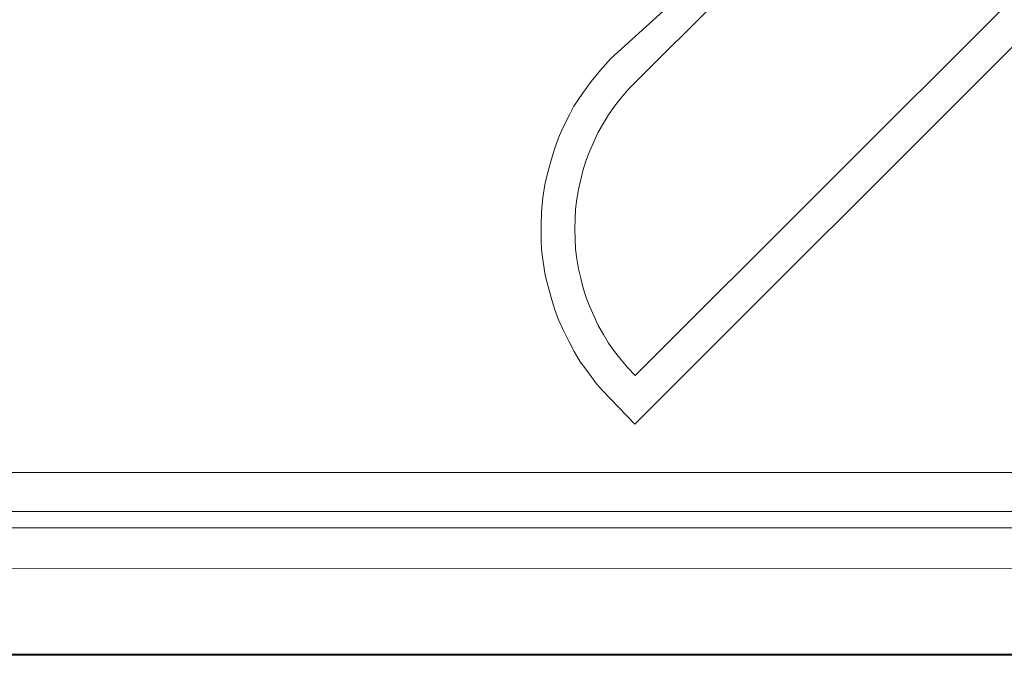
# Model space of a CAD drawing. Extents: x 64716 to 7565828, y -160732 to 5881792.
# Tile 133 of 160: x 291185 to 292032, y -44374 to -43827. Entities that reach past the tile are written whole.
import ezdxf

# ---------------------------------------------------------------- set-up
doc = ezdxf.new("R2010")
doc.units = 0
doc.header["$MEASUREMENT"] = 0
doc.layers.add('linii', color=7, linetype='Continuous', lineweight=15)

msp = doc.modelspace()

# ---------------------------------------------------------------- linework, layer by layer
at = {"layer": 'linii'}
for p, q in [((291714.43, -43880.59, 0), (291989.63, -43605.03, 0)), ((291714.43, -43880.59, 0), (291989.63, -43605.03, 0)), ((291714.43, -43880.59, 0), (291989.63, -43605.03, 0)), ((291714.43, -43880.59, 0), (291989.63, -43605.03, 0)), ((292117.81, -43729.51, 0), (291714.43, -44132.89, 0)), ((292117.81, -43729.51, 0), (291714.43, -44132.89, 0)), ((292117.81, -43729.51, 0), (291714.43, -44132.89, 0)), ((292117.81, -43729.51, 0), (291714.43, -44132.89, 0)), ((292141.45, -43747.24, 0), (291714.06, -44174.63, 0)), ((292141.45, -43747.24, 0), (291714.06, -44174.63, 0)), ((292141.45, -43747.24, 0), (291714.06, -44174.63, 0)), ((292141.45, -43747.24, 0), (291714.06, -44174.63, 0)), ((291693.38, -43859.91, 0), (291766.15, -43793.79, 0)), ((291693.38, -43859.91, 0), (291766.15, -43793.79, 0)), ((291693.38, -43859.91, 0), (291766.15, -43793.79, 0)), ((291693.38, -43859.91, 0), (291766.15, -43793.79, 0)), ((291684.51, -43869.88, 0), (291693.38, -43859.91, 0)), ((291684.51, -43869.88, 0), (291693.38, -43859.91, 0)), ((291684.51, -43869.88, 0), (291693.38, -43859.91, 0)), ((291684.51, -43869.88, 0), (291693.38, -43859.91, 0)), ((291676.38, -43879.86, 0), (291684.51, -43869.88, 0)), ((291676.38, -43879.86, 0), (291684.51, -43869.88, 0)), ((291676.38, -43879.86, 0), (291684.51, -43869.88, 0)), ((291676.38, -43879.86, 0), (291684.51, -43869.88, 0)), ((291669, -43890.2, 0), (291676.38, -43879.86, 0)), ((291669, -43890.2, 0), (291676.38, -43879.86, 0)), ((291669, -43890.2, 0), (291676.38, -43879.86, 0)), ((291669, -43890.2, 0), (291676.38, -43879.86, 0)), ((291708.15, -43886.87, 0), (291714.43, -43880.59, 0)), ((291708.15, -43886.87, 0), (291714.43, -43880.59, 0)), ((291708.15, -43886.87, 0), (291714.43, -43880.59, 0)), ((291708.15, -43886.87, 0), (291714.43, -43880.59, 0)), ((291661.61, -43900.91, 0), (291669, -43890.2, 0)), ((291661.61, -43900.91, 0), (291669, -43890.2, 0)), ((291661.61, -43900.91, 0), (291669, -43890.2, 0)), ((291661.61, -43900.91, 0), (291669, -43890.2, 0)), ((291702.24, -43893.89, 0), (291708.15, -43886.87, 0)), ((291702.24, -43893.89, 0), (291708.15, -43886.87, 0)), ((291702.24, -43893.89, 0), (291708.15, -43886.87, 0)), ((291702.24, -43893.89, 0), (291708.15, -43886.87, 0)), ((291658.28, -43907.93, 0), (291661.61, -43900.91, 0)), ((291658.28, -43907.93, 0), (291661.61, -43900.91, 0)), ((291658.28, -43907.93, 0), (291661.61, -43900.91, 0)), ((291658.28, -43907.93, 0), (291661.61, -43900.91, 0)), ((291691.53, -43908.3, 0), (291696.7, -43900.91, 0)), ((291691.53, -43908.3, 0), (291696.7, -43900.91, 0)), ((291691.53, -43908.3, 0), (291696.7, -43900.91, 0)), ((291691.53, -43908.3, 0), (291696.7, -43900.91, 0)), ((291696.7, -43900.91, 0), (291702.24, -43893.89, 0)), ((291696.7, -43900.91, 0), (291702.24, -43893.89, 0)), ((291696.7, -43900.91, 0), (291702.24, -43893.89, 0)), ((291696.7, -43900.91, 0), (291702.24, -43893.89, 0)), ((291654.59, -43914.58, 0), (291658.28, -43907.93, 0)), ((291654.59, -43914.58, 0), (291658.28, -43907.93, 0)), ((291654.59, -43914.58, 0), (291658.28, -43907.93, 0)), ((291654.59, -43914.58, 0), (291658.28, -43907.93, 0)), ((291687.1, -43915.69, 0), (291691.53, -43908.3, 0)), ((291687.1, -43915.69, 0), (291691.53, -43908.3, 0)), ((291687.1, -43915.69, 0), (291691.53, -43908.3, 0)), ((291687.1, -43915.69, 0), (291691.53, -43908.3, 0)), ((291651.27, -43921.6, 0), (291654.59, -43914.58, 0)), ((291651.27, -43921.6, 0), (291654.59, -43914.58, 0)), ((291651.27, -43921.6, 0), (291654.59, -43914.58, 0)), ((291651.27, -43921.6, 0), (291654.59, -43914.58, 0)), ((291682.66, -43923.44, 0), (291687.1, -43915.69, 0)), ((291682.66, -43923.44, 0), (291687.1, -43915.69, 0)), ((291682.66, -43923.44, 0), (291687.1, -43915.69, 0)), ((291682.66, -43923.44, 0), (291687.1, -43915.69, 0)), ((291648.31, -43928.25, 0), (291651.27, -43921.6, 0)), ((291648.31, -43928.25, 0), (291651.27, -43921.6, 0)), ((291648.31, -43928.25, 0), (291651.27, -43921.6, 0)), ((291648.31, -43928.25, 0), (291651.27, -43921.6, 0)), ((291678.97, -43931.2, 0), (291682.66, -43923.44, 0)), ((291678.97, -43931.2, 0), (291682.66, -43923.44, 0)), ((291678.97, -43931.2, 0), (291682.66, -43923.44, 0)), ((291678.97, -43931.2, 0), (291682.66, -43923.44, 0)), ((291644.99, -43937.85, 0), (291648.31, -43928.25, 0)), ((291644.99, -43937.85, 0), (291648.31, -43928.25, 0)), ((291644.99, -43937.85, 0), (291648.31, -43928.25, 0)), ((291644.99, -43937.85, 0), (291648.31, -43928.25, 0)), ((291675.28, -43939.33, 0), (291678.97, -43931.2, 0)), ((291675.28, -43939.33, 0), (291678.97, -43931.2, 0)), ((291675.28, -43939.33, 0), (291678.97, -43931.2, 0)), ((291675.28, -43939.33, 0), (291678.97, -43931.2, 0)), ((291642.03, -43947.45, 0), (291644.99, -43937.85, 0)), ((291642.03, -43947.45, 0), (291644.99, -43937.85, 0)), ((291642.03, -43947.45, 0), (291644.99, -43937.85, 0)), ((291642.03, -43947.45, 0), (291644.99, -43937.85, 0)), ((291672.32, -43947.45, 0), (291675.28, -43939.33, 0)), ((291672.32, -43947.45, 0), (291675.28, -43939.33, 0)), ((291672.32, -43947.45, 0), (291675.28, -43939.33, 0)), ((291672.32, -43947.45, 0), (291675.28, -43939.33, 0)), ((291639.45, -43957.06, 0), (291642.03, -43947.45, 0)), ((291639.45, -43957.06, 0), (291642.03, -43947.45, 0)), ((291639.45, -43957.06, 0), (291642.03, -43947.45, 0)), ((291639.45, -43957.06, 0), (291642.03, -43947.45, 0)), ((291669.74, -43955.58, 0), (291672.32, -43947.45, 0)), ((291669.74, -43955.58, 0), (291672.32, -43947.45, 0)), ((291669.74, -43955.58, 0), (291672.32, -43947.45, 0)), ((291669.74, -43955.58, 0), (291672.32, -43947.45, 0)), ((291636.86, -43967.03, 0), (291639.45, -43957.06, 0)), ((291636.86, -43967.03, 0), (291639.45, -43957.06, 0)), ((291636.86, -43967.03, 0), (291639.45, -43957.06, 0)), ((291636.86, -43967.03, 0), (291639.45, -43957.06, 0)), ((291667.52, -43964.08, 0), (291669.74, -43955.58, 0)), ((291667.52, -43964.08, 0), (291669.74, -43955.58, 0)), ((291667.52, -43964.08, 0), (291669.74, -43955.58, 0)), ((291667.52, -43964.08, 0), (291669.74, -43955.58, 0)), ((291635.01, -43979.59, 0), (291636.86, -43967.03, 0)), ((291635.01, -43979.59, 0), (291636.86, -43967.03, 0)), ((291635.01, -43979.59, 0), (291636.86, -43967.03, 0)), ((291635.01, -43979.59, 0), (291636.86, -43967.03, 0)), ((291665.67, -43972.57, 0), (291667.52, -43964.08, 0)), ((291665.67, -43972.57, 0), (291667.52, -43964.08, 0)), ((291665.67, -43972.57, 0), (291667.52, -43964.08, 0)), ((291665.67, -43972.57, 0), (291667.52, -43964.08, 0)), ((291664.19, -43981.07, 0), (291665.67, -43972.57, 0)), ((291664.19, -43981.07, 0), (291665.67, -43972.57, 0)), ((291664.19, -43981.07, 0), (291665.67, -43972.57, 0)), ((291664.19, -43981.07, 0), (291665.67, -43972.57, 0)), ((291633.9, -43991.78, 0), (291635.01, -43979.59, 0)), ((291633.9, -43991.78, 0), (291635.01, -43979.59, 0)), ((291633.9, -43991.78, 0), (291635.01, -43979.59, 0)), ((291633.9, -43991.78, 0), (291635.01, -43979.59, 0)), ((291663.09, -43989.56, 0), (291664.19, -43981.07, 0)), ((291663.09, -43989.56, 0), (291664.19, -43981.07, 0)), ((291663.09, -43989.56, 0), (291664.19, -43981.07, 0)), ((291663.09, -43989.56, 0), (291664.19, -43981.07, 0)), ((291633.54, -44003.97, 0), (291633.9, -43991.78, 0)), ((291633.54, -44003.97, 0), (291633.9, -43991.78, 0)), ((291633.54, -44003.97, 0), (291633.9, -43991.78, 0)), ((291633.54, -44003.97, 0), (291633.9, -43991.78, 0)), ((291662.72, -43998.06, 0), (291663.09, -43989.56, 0)), ((291662.72, -43998.06, 0), (291663.09, -43989.56, 0)), ((291662.72, -43998.06, 0), (291663.09, -43989.56, 0)), ((291662.72, -43998.06, 0), (291663.09, -43989.56, 0)), ((291662.35, -44006.56, 0), (291662.72, -43998.06, 0)), ((291662.35, -44006.56, 0), (291662.72, -43998.06, 0)), ((291662.35, -44006.56, 0), (291662.72, -43998.06, 0)), ((291662.35, -44006.56, 0), (291662.72, -43998.06, 0)), ((291633.54, -44016.53, 0), (291633.54, -44003.97, 0)), ((291633.54, -44016.53, 0), (291633.54, -44003.97, 0)), ((291633.54, -44016.53, 0), (291633.54, -44003.97, 0)), ((291633.54, -44016.53, 0), (291633.54, -44003.97, 0)), ((291662.72, -44015.05, 0), (291662.35, -44006.56, 0)), ((291662.72, -44015.05, 0), (291662.35, -44006.56, 0)), ((291662.72, -44015.05, 0), (291662.35, -44006.56, 0)), ((291662.72, -44015.05, 0), (291662.35, -44006.56, 0)), ((291633.9, -44023.92, 0), (291633.54, -44016.53, 0)), ((291633.9, -44023.92, 0), (291633.54, -44016.53, 0)), ((291633.9, -44023.92, 0), (291633.54, -44016.53, 0)), ((291633.9, -44023.92, 0), (291633.54, -44016.53, 0)), ((291663.09, -44023.92, 0), (291662.72, -44015.05, 0)), ((291663.09, -44023.92, 0), (291662.72, -44015.05, 0)), ((291663.09, -44023.92, 0), (291662.72, -44015.05, 0)), ((291663.09, -44023.92, 0), (291662.72, -44015.05, 0)), ((291634.64, -44031.31, 0), (291633.9, -44023.92, 0)), ((291634.64, -44031.31, 0), (291633.9, -44023.92, 0)), ((291634.64, -44031.31, 0), (291633.9, -44023.92, 0)), ((291634.64, -44031.31, 0), (291633.9, -44023.92, 0)), ((291664.19, -44032.41, 0), (291663.09, -44023.92, 0)), ((291664.19, -44032.41, 0), (291663.09, -44023.92, 0)), ((291664.19, -44032.41, 0), (291663.09, -44023.92, 0)), ((291664.19, -44032.41, 0), (291663.09, -44023.92, 0)), ((291635.75, -44038.69, 0), (291634.64, -44031.31, 0)), ((291635.75, -44038.69, 0), (291634.64, -44031.31, 0)), ((291635.75, -44038.69, 0), (291634.64, -44031.31, 0)), ((291635.75, -44038.69, 0), (291634.64, -44031.31, 0)), ((291665.67, -44040.91, 0), (291664.19, -44032.41, 0)), ((291665.67, -44040.91, 0), (291664.19, -44032.41, 0)), ((291665.67, -44040.91, 0), (291664.19, -44032.41, 0)), ((291665.67, -44040.91, 0), (291664.19, -44032.41, 0)), ((291636.86, -44046.45, 0), (291635.75, -44038.69, 0)), ((291636.86, -44046.45, 0), (291635.75, -44038.69, 0)), ((291636.86, -44046.45, 0), (291635.75, -44038.69, 0)), ((291636.86, -44046.45, 0), (291635.75, -44038.69, 0)), ((291667.52, -44049.04, 0), (291665.67, -44040.91, 0)), ((291667.52, -44049.04, 0), (291665.67, -44040.91, 0)), ((291667.52, -44049.04, 0), (291665.67, -44040.91, 0)), ((291667.52, -44049.04, 0), (291665.67, -44040.91, 0)), ((291639.45, -44056.06, 0), (291636.86, -44046.45, 0)), ((291639.45, -44056.06, 0), (291636.86, -44046.45, 0)), ((291639.45, -44056.06, 0), (291636.86, -44046.45, 0)), ((291639.45, -44056.06, 0), (291636.86, -44046.45, 0)), ((291669.74, -44057.53, 0), (291667.52, -44049.04, 0)), ((291669.74, -44057.53, 0), (291667.52, -44049.04, 0)), ((291669.74, -44057.53, 0), (291667.52, -44049.04, 0)), ((291669.74, -44057.53, 0), (291667.52, -44049.04, 0)), ((291642.03, -44065.66, 0), (291639.45, -44056.06, 0)), ((291642.03, -44065.66, 0), (291639.45, -44056.06, 0)), ((291642.03, -44065.66, 0), (291639.45, -44056.06, 0)), ((291642.03, -44065.66, 0), (291639.45, -44056.06, 0)), ((291672.32, -44065.66, 0), (291669.74, -44057.53, 0)), ((291672.32, -44065.66, 0), (291669.74, -44057.53, 0)), ((291672.32, -44065.66, 0), (291669.74, -44057.53, 0)), ((291672.32, -44065.66, 0), (291669.74, -44057.53, 0)), ((291644.99, -44075.26, 0), (291642.03, -44065.66, 0)), ((291644.99, -44075.26, 0), (291642.03, -44065.66, 0)), ((291644.99, -44075.26, 0), (291642.03, -44065.66, 0)), ((291644.99, -44075.26, 0), (291642.03, -44065.66, 0)), ((291675.28, -44073.79, 0), (291672.32, -44065.66, 0)), ((291675.28, -44073.79, 0), (291672.32, -44065.66, 0)), ((291675.28, -44073.79, 0), (291672.32, -44065.66, 0)), ((291675.28, -44073.79, 0), (291672.32, -44065.66, 0)), ((291648.31, -44084.87, 0), (291644.99, -44075.26, 0)), ((291648.31, -44084.87, 0), (291644.99, -44075.26, 0)), ((291648.31, -44084.87, 0), (291644.99, -44075.26, 0)), ((291648.31, -44084.87, 0), (291644.99, -44075.26, 0)), ((291678.97, -44081.91, 0), (291675.28, -44073.79, 0)), ((291678.97, -44081.91, 0), (291675.28, -44073.79, 0)), ((291678.97, -44081.91, 0), (291675.28, -44073.79, 0)), ((291678.97, -44081.91, 0), (291675.28, -44073.79, 0)), ((291652.74, -44094.1, 0), (291648.31, -44084.87, 0)), ((291652.74, -44094.1, 0), (291648.31, -44084.87, 0)), ((291652.74, -44094.1, 0), (291648.31, -44084.87, 0)), ((291652.74, -44094.1, 0), (291648.31, -44084.87, 0)), ((291682.66, -44089.67, 0), (291678.97, -44081.91, 0)), ((291682.66, -44089.67, 0), (291678.97, -44081.91, 0)), ((291682.66, -44089.67, 0), (291678.97, -44081.91, 0)), ((291682.66, -44089.67, 0), (291678.97, -44081.91, 0)), ((291657.18, -44103.34, 0), (291652.74, -44094.1, 0)), ((291657.18, -44103.34, 0), (291652.74, -44094.1, 0)), ((291657.18, -44103.34, 0), (291652.74, -44094.1, 0)), ((291657.18, -44103.34, 0), (291652.74, -44094.1, 0)), ((291687.1, -44097.43, 0), (291682.66, -44089.67, 0)), ((291687.1, -44097.43, 0), (291682.66, -44089.67, 0)), ((291687.1, -44097.43, 0), (291682.66, -44089.67, 0)), ((291687.1, -44097.43, 0), (291682.66, -44089.67, 0)), ((291661.98, -44112.2, 0), (291657.18, -44103.34, 0)), ((291661.98, -44112.2, 0), (291657.18, -44103.34, 0)), ((291661.98, -44112.2, 0), (291657.18, -44103.34, 0)), ((291661.98, -44112.2, 0), (291657.18, -44103.34, 0)), ((291691.53, -44104.82, 0), (291687.1, -44097.43, 0)), ((291691.53, -44104.82, 0), (291687.1, -44097.43, 0)), ((291691.53, -44104.82, 0), (291687.1, -44097.43, 0)), ((291691.53, -44104.82, 0), (291687.1, -44097.43, 0)), ((291667.15, -44121.07, 0), (291661.98, -44112.2, 0)), ((291667.15, -44121.07, 0), (291661.98, -44112.2, 0)), ((291667.15, -44121.07, 0), (291661.98, -44112.2, 0)), ((291667.15, -44121.07, 0), (291661.98, -44112.2, 0)), ((291696.7, -44112.2, 0), (291691.53, -44104.82, 0)), ((291696.7, -44112.2, 0), (291691.53, -44104.82, 0)), ((291696.7, -44112.2, 0), (291691.53, -44104.82, 0)), ((291696.7, -44112.2, 0), (291691.53, -44104.82, 0)), ((291702.24, -44119.22, 0), (291696.7, -44112.2, 0)), ((291702.24, -44119.22, 0), (291696.7, -44112.2, 0)), ((291702.24, -44119.22, 0), (291696.7, -44112.2, 0)), ((291702.24, -44119.22, 0), (291696.7, -44112.2, 0)), ((291671.95, -44127.35, 0), (291667.15, -44121.07, 0)), ((291671.95, -44127.35, 0), (291667.15, -44121.07, 0)), ((291671.95, -44127.35, 0), (291667.15, -44121.07, 0)), ((291671.95, -44127.35, 0), (291667.15, -44121.07, 0)), ((291708.15, -44126.24, 0), (291702.24, -44119.22, 0)), ((291708.15, -44126.24, 0), (291702.24, -44119.22, 0)), ((291708.15, -44126.24, 0), (291702.24, -44119.22, 0)), ((291708.15, -44126.24, 0), (291702.24, -44119.22, 0)), ((291676.38, -44133.63, 0), (291671.95, -44127.35, 0)), ((291676.38, -44133.63, 0), (291671.95, -44127.35, 0)), ((291676.38, -44133.63, 0), (291671.95, -44127.35, 0)), ((291676.38, -44133.63, 0), (291671.95, -44127.35, 0)), ((291714.43, -44132.89, 0), (291708.15, -44126.24, 0)), ((291714.43, -44132.89, 0), (291708.15, -44126.24, 0)), ((291714.43, -44132.89, 0), (291708.15, -44126.24, 0)), ((291714.43, -44132.89, 0), (291708.15, -44126.24, 0)), ((291681.19, -44139.91, 0), (291676.38, -44133.63, 0)), ((291681.19, -44139.91, 0), (291676.38, -44133.63, 0)), ((291681.19, -44139.91, 0), (291676.38, -44133.63, 0)), ((291681.19, -44139.91, 0), (291676.38, -44133.63, 0)), ((291714.43, -44132.89, 0), (291714.43, -44132.89, 0)), ((291714.43, -44132.89, 0), (291714.43, -44132.89, 0)), ((291686.36, -44145.82, 0), (291681.19, -44139.91, 0)), ((291686.36, -44145.82, 0), (291681.19, -44139.91, 0)), ((291686.36, -44145.82, 0), (291681.19, -44139.91, 0)), ((291686.36, -44145.82, 0), (291681.19, -44139.91, 0)), ((291714.06, -44174.63, 0), (291686.36, -44145.82, 0)), ((291686.36, -44145.82, 0), (291686.36, -44145.82, 0)), ((291714.06, -44174.63, 0), (291686.36, -44145.82, 0)), ((291714.06, -44174.63, 0), (291686.36, -44145.82, 0)), ((291686.36, -44145.82, 0), (291686.36, -44145.82, 0)), ((291714.06, -44174.63, 0), (291686.36, -44145.82, 0)), ((292374.66, -44216.25, 0), (268651.25, -44216.96, 0)), ((268637.91, -44249.71, 0), (292387.28, -44249.71, 0)), ((268634.3, -44264, 0), (292390.9, -44264, 0)), ((268621.18, -44296.97, 0), (292402.22, -44298.77, 0)), ((294102, -44372.65), (266879.38, -44373.61, 0)), ((294202, -44373.61, 0), (266879.38, -44373.61, 0))]:
    msp.add_line(p, q, dxfattribs=at)

doc.saveas('drawing.dxf')
